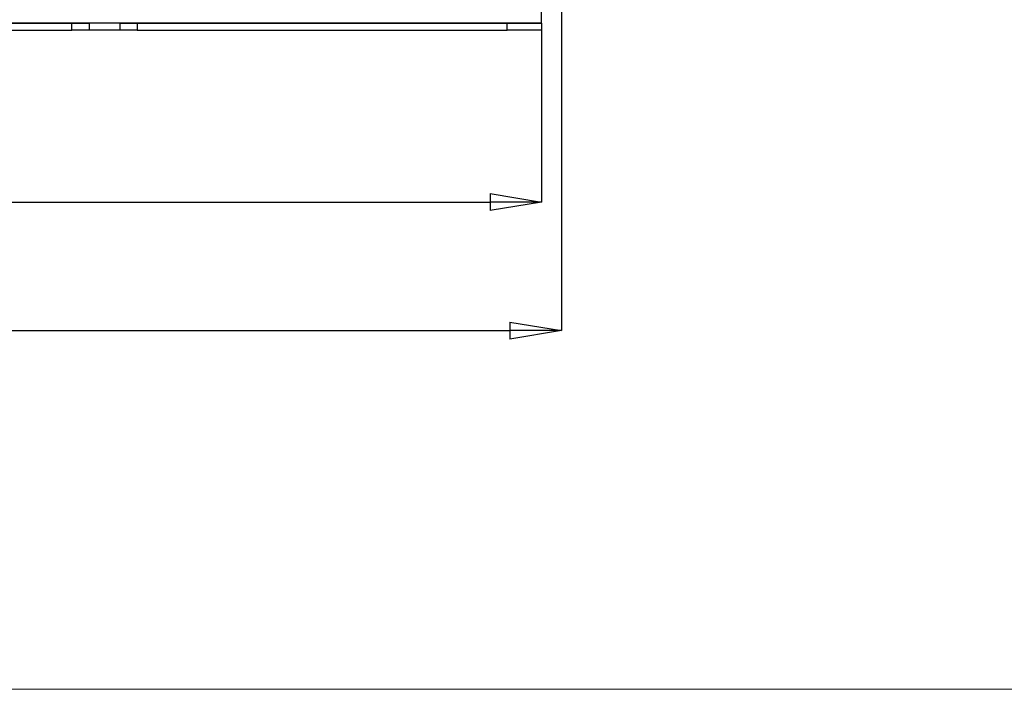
# Paper-space layout 'Sheet1' of a CAD drawing. Header units: millimetres. Extents: x -1 to 420, y -14 to 297.
# Tile 14 of 110: x 89 to 147, y -14 to 25. Entities that reach past the tile are written whole.
import ezdxf

# ---------------------------------------------------------------- set-up
doc = ezdxf.new("R2010")
doc.units = ezdxf.units.MM
doc.header["$PDSIZE"] = -1
doc.styles.add('SLDTEXTSTYLE1', font='TXT', dxfattribs={"width": 0.75})
doc.dimstyles.new('SLDDIMSTYLE1', dxfattribs={"dimtxt": 2.5, "dimasz": 3, "dimexe": 0, "dimexo": 0.0625, "dimtad": 1, "dimdec": 1, "dimlfac": 5, "dimrnd": 1e-09, "dimzin": 4, "dimdsep": 46, "dimtxsty": 'SLDTEXTSTYLE1', "dimblk1": 'CLOSED', "dimblk2": 'CLOSED', "dimsah": 1, "dimcen": 0.09, "dimadec": 0, "dimazin": 1, "dimtfac": 1, "dimtofl": 0, "dimtmove": 0, "dimatfit": 3, "dimldrblk": 'CLOSED', "dimfxl": 1, "dimfrac": 2, "dimtolj": 1, "dimtzin": 12, "dimarcsym": 0})
doc.dimstyles.new('SLDDIMSTYLE5', dxfattribs={"dimtxt": 2.5, "dimasz": 3, "dimexe": 0, "dimexo": 0.0625, "dimtad": 1, "dimdec": 0, "dimlfac": 5, "dimrnd": 1e-09, "dimzin": 12, "dimdsep": 46, "dimtxsty": 'SLDTEXTSTYLE1', "dimblk1": 'CLOSED', "dimblk2": 'CLOSED', "dimsah": 1, "dimcen": 0.09, "dimadec": 0, "dimazin": 3, "dimtfac": 1, "dimtofl": 0, "dimtmove": 0, "dimatfit": 3, "dimldrblk": 'CLOSED', "dimfxl": 1, "dimfrac": 2, "dimtolj": 1, "dimtzin": 12, "dimarcsym": 0})

# ---------------------------------------------------------------- blocks, each defined once
blk = doc.blocks.new('_Closed')
at = {"color": 0, "linetype": 'ByBlock', "lineweight": -2}
for p, q in [((-1, 0.166667), (0, 0)), ((-1, 0.166667), (-1, -0.166667)), ((0, 0), (-1, -0.166667)), ((0, 0), (-1, 0))]:
    blk.add_line(p, q, dxfattribs=at)
blk = doc.blocks.new('_D_13')
at = {"color": 0, "linetype": 'Continuous', "lineweight": -2}
for p, q in [((31.699, 25.156), (31.699, 6.506)), ((120.89, 25.156), (120.89, 6.506)), ((34.699, 6.506), (117.89, 6.506))]:
    blk.add_line(p, q, dxfattribs=at)
at = {"layer": 'Defpoints', "color": 0}
for p in [(31.699, 25.219), (120.89, 25.219), (120.89, 6.506)]:
    blk.add_point(p, dxfattribs=at)
at = {"color": 0, "lineweight": -2, "xscale": 3, "yscale": 3, "zscale": 3, "rotation": 180}
blk.add_blockref('_Closed', (31.699, 6.506), dxfattribs=at)
at = {"color": 0, "lineweight": -2, "xscale": 3, "yscale": 3, "zscale": 3}
blk.add_blockref('_Closed', (120.89, 6.506), dxfattribs=at)
at = {"color": 0, "lineweight": 18, "insert": (76.294, 9.631), "char_height": 2.5, "attachment_point": 2, "style": 'SLDTEXTSTYLE1'}
blk.add_mtext('\\A1;446.0', dxfattribs=at)
blk = doc.blocks.new('_D_14')
at = {"color": 0, "linetype": 'Continuous', "lineweight": -2}
for p, q in [((32.854, 24.346), (32.854, 13.987)), ((119.734, 24.346), (119.734, 13.987)), ((35.854, 13.987), (116.734, 13.987))]:
    blk.add_line(p, q, dxfattribs=at)
at = {"layer": 'Defpoints', "color": 0}
for p in [(32.854, 24.409), (119.734, 24.409), (119.734, 13.987)]:
    blk.add_point(p, dxfattribs=at)
at = {"color": 0, "lineweight": -2, "xscale": 3, "yscale": 3, "zscale": 3, "rotation": 180}
blk.add_blockref('_Closed', (32.854, 13.987), dxfattribs=at)
at = {"color": 0, "lineweight": -2, "xscale": 3, "yscale": 3, "zscale": 3}
blk.add_blockref('_Closed', (119.734, 13.987), dxfattribs=at)
at = {"color": 0, "lineweight": 18, "insert": (76.294, 17.112), "char_height": 2.5, "attachment_point": 2, "style": 'SLDTEXTSTYLE1'}
blk.add_mtext('\\A1;(434)', dxfattribs=at)

psp = doc.layouts.new('Sheet1')

# ---------------------------------------------------------------- linework, layer by layer
at = {"color": 7, "linetype": 'Continuous', "lineweight": 25}
for p, q in [((119.734, 24.409), (119.734, 25.112)), ((32.854, 24.409), (119.734, 24.409)), ((60.194, 24.387), (92.394, 24.387)), ((92.394, 23.987), (92.394, 24.387)), ((92.394, 24.387), (93.394, 24.387)), ((93.394, 24.387), (93.394, 23.987)), ((95.194, 24.387), (93.394, 24.387)), ((95.194, 23.987), (95.194, 24.387)), ((95.194, 24.387), (96.194, 24.387)), ((96.194, 24.387), (96.194, 23.987)), ((96.194, 24.387), (117.734, 24.387)), ((117.734, 23.987), (117.734, 24.387)), ((117.734, 24.387), (119.734, 24.387)), ((119.734, 24.387), (119.734, 24.409)), ((119.734, 24.387), (119.734, 23.987)), ((60.194, 23.987), (92.394, 23.987)), ((93.394, 23.987), (92.394, 23.987)), ((95.194, 23.987), (93.394, 23.987)), ((96.194, 23.987), (95.194, 23.987)), ((96.194, 23.987), (117.734, 23.987)), ((119.734, 23.987), (117.734, 23.987))]:
    psp.add_line(p, q, dxfattribs=at)
at = {"color": 7, "linetype": 'Continuous', "lineweight": 18}
psp.add_line((-0.848, -14.363), (405.152, -14.363), dxfattribs=at)

# ---------------------------------------------------------------- dimensions: what is measured, and where the dimension line sits
dim = psp.add_linear_dim(base=(120.89, 6.506), p1=(31.699, 25.219), p2=(120.89, 25.219), dimstyle='SLDDIMSTYLE1', dxfattribs=at)
dim.commit()
dim.dimension.update_dxf_attribs({"geometry": '_D_13', "text_midpoint": (76.294, 6.506), "dimtype": 160})
dim = psp.add_linear_dim(base=(119.734, 13.987), p1=(32.854, 24.409), p2=(119.734, 24.409), text='(<>)', dimstyle='SLDDIMSTYLE5', dxfattribs=at)
dim.commit()
dim.dimension.update_dxf_attribs({"geometry": '_D_14', "text_midpoint": (76.294, 13.987), "dimtype": 160})

doc.saveas('drawing.dxf')
